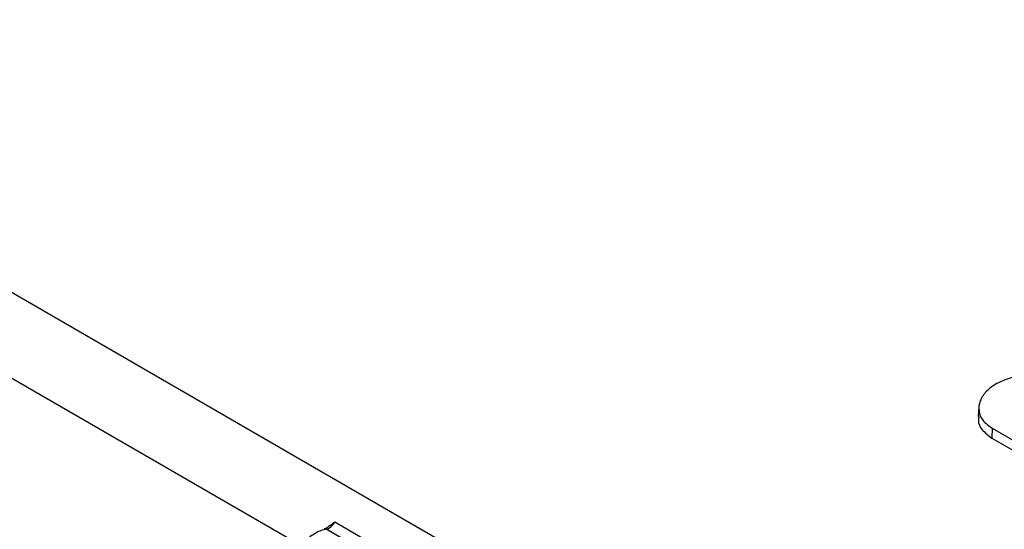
# Model space of a CAD drawing. Header units: millimetres. Extents: x 16 to 503, y 3 to 290.
# Tile 120 of 172: x 93.78 to 97.06, y 164.38 to 166.07. Entities that reach past the tile are written whole.
import ezdxf

# ---------------------------------------------------------------- set-up
doc = ezdxf.new("R2010")
doc.units = ezdxf.units.MM

msp = doc.modelspace()

# ---------------------------------------------------------------- linework, layer by layer
at = {"color": 7, "linetype": 'Continuous', "lineweight": 25}
for p, q in [((91.7107, 166.3442), (99.2446, 161.995)), ((94.7146, 164.3248), (91.9134, 165.9419)), ((96.974, 164.7841), (96.972, 164.7523)), ((97.0186, 164.7131), (97.0171, 164.6806)), ((97.0186, 164.7131), (98.8174, 163.6746)), ((97.0171, 164.6806), (98.816, 163.6422)), ((94.8304, 164.4015), (95.0942, 164.2492)), ((95.0656, 164.2245), (94.8012, 164.3772))]:
    msp.add_line(p, q, dxfattribs=at)
msp.add_arc((94.7963, 164.3691), 0.00942, 59.1645, 97.9816, dxfattribs=at)
msp.add_ellipse((94.8116, 164.4113), major_axis=(0.0206, 0.0325), ratio=0.548533, start_param=3.603206, end_param=4.757155, dxfattribs=at)
for points, knots in [([(97.0854, 164.8817), (97.0673, 164.8758), (97.0332, 164.8648), (96.9966, 164.8361), (96.9755, 164.8042), (96.9718, 164.7706), (96.9846, 164.7378), (97.007, 164.7215), (97.0186, 164.7131)], [0, 0, 0, 0, 0.183287, 0.344874, 0.505118, 0.666502, 0.828195, 1, 1, 1, 1]), ([(96.974, 164.7523), (96.9732, 164.7481), (96.9703, 164.7327), (96.9831, 164.706), (97.0055, 164.6893), (97.0171, 164.6806)], [0, 0, 0, 0, 0.153175, 0.560612, 1, 1, 1, 1]), ([(94.8129, 164.3888), (94.8176, 164.3927), (94.823, 164.3974), (94.8293, 164.4009), (94.8303, 164.4015), (94.8304, 164.4015)], [0, 0, 0, 0, 0.841786, 0.986404, 1, 1, 1, 1]), ([(94.8012, 164.3772), (94.7959, 164.376), (94.779, 164.3721), (94.7485, 164.3548), (94.7123, 164.3217), (94.6933, 164.2926), (94.6838, 164.278)], [0, 0, 0, 0, 0.13268, 0.42179, 0.710892, 1, 1, 1, 1]), ([(94.8123, 164.3895), (94.8109, 164.388), (94.8067, 164.3836), (94.8, 164.3798), (94.7965, 164.3789), (94.7949, 164.3784)], [0, 0, 0, 0, 0.217956, 0.642775, 1, 1, 1, 1])]:
    msp.add_open_spline(points, degree=3, knots=knots, dxfattribs=at)

doc.saveas('drawing.dxf')
